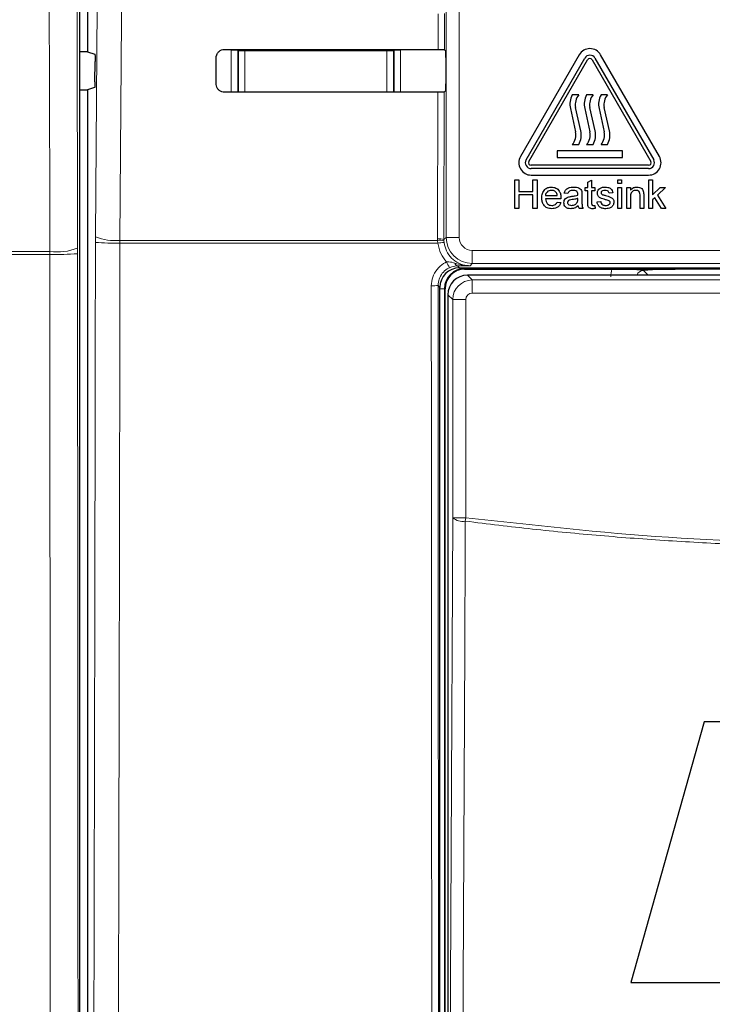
# Model space of a CAD drawing. Header units: millimetres. Extents: x 5 to 418, y 2 to 292.
# Tile 14 of 56: x 50 to 67, y 180 to 205. Entities that reach past the tile are written whole.
import ezdxf

# ---------------------------------------------------------------- set-up
doc = ezdxf.new("R2010")
doc.units = ezdxf.units.MM

msp = doc.modelspace()

# ---------------------------------------------------------------- linework, layer by layer
at = {"color": 7, "linetype": 'Continuous', "lineweight": 18}
for p, q in [((60.4368, 199.6402), (60.4368, 227.5297)), ((60.7701, 227.5297), (60.7701, 199.6402)), ((60.2296, 204.4393), (60.2317, 205.3555)), ((60.3929, 205.3584), (60.3908, 204.4364)), ((54.9454, 204.421), (55.112, 204.421)), ((54.9454, 203.347), (54.9454, 204.421)), ((55.1296, 204.4035), (55.112, 204.421)), ((55.112, 204.421), (55.112, 203.3472)), ((55.1296, 203.3597), (55.1296, 204.4035)), ((55.1296, 204.4035), (55.2962, 204.4035)), ((55.2962, 204.4035), (55.2962, 204.4428)), ((55.2962, 204.4035), (55.2962, 203.3597)), ((58.9221, 204.4035), (55.2962, 204.4035)), ((58.9221, 204.4401), (58.9221, 204.4035)), ((58.9221, 203.3597), (58.9221, 204.4035)), ((58.9221, 204.4035), (59.0887, 204.4035)), ((59.1063, 204.421), (59.0887, 204.4035)), ((59.0887, 204.4035), (59.0887, 203.3597)), ((59.1063, 203.3501), (59.1063, 204.421)), ((59.1063, 204.421), (59.2729, 204.421)), ((59.2729, 204.421), (59.2729, 203.3503)), ((55.1294, 203.3472), (55.1296, 203.3597)), ((55.1296, 203.3597), (55.2962, 203.3597)), ((55.1296, 203.3597), (55.1308, 203.3472)), ((55.2962, 203.3597), (58.9221, 203.3597)), ((55.2962, 203.3473), (55.2962, 203.3597)), ((58.9221, 203.3597), (59.0887, 203.3597)), ((58.9221, 203.3597), (58.9221, 203.35)), ((59.088, 203.3501), (59.0887, 203.3597)), ((59.0887, 203.3597), (59.0889, 203.3501)), ((60.2183, 199.605), (60.2271, 203.3508)), ((60.3882, 203.3537), (60.3794, 199.5829)), ((51.4762, 199.653), (51.4756, 199.5127)), ((52.1026, 199.4944), (52.1035, 199.5646)), ((52.1035, 199.5646), (60.2192, 199.5646)), ((60.2192, 199.5646), (60.2183, 199.605)), ((60.2234, 199.4944), (60.2192, 199.5646)), ((60.3794, 199.5829), (60.4368, 199.6402)), ((60.3794, 199.5829), (60.3801, 199.5506)), ((60.3801, 199.5506), (60.3834, 199.5084)), ((60.7701, 199.6402), (60.4368, 199.6402)), ((50.3112, 199.2774), (50.311, 199.2061)), ((51.0194, 199.223), (51.0193, 199.3657)), ((60.2234, 199.4944), (52.1026, 199.4944)), ((61.1033, 199.3069), (67.4483, 199.3069)), ((61.1033, 199.3069), (61.1033, 198.9737)), ((60.7267, 198.9121), (60.7757, 198.863)), ((60.9092, 198.8443), (60.9092, 198.863)), ((67.861, 198.8443), (60.9092, 198.8443)), ((60.9092, 198.8443), (60.9092, 198.8297)), ((61.1033, 198.9737), (61.0459, 198.9163)), ((67.4483, 198.9737), (61.1033, 198.9737)), ((65.4754, 198.7966), (65.5982, 198.6738)), ((60.9817, 198.6738), (61.1039, 198.5516)), ((61.1039, 198.2183), (61.1039, 198.5516)), ((61.1039, 198.5516), (67.6477, 198.5516)), ((60.2758, 198.3631), (60.229, 198.4099)), ((60.3946, 198.3297), (60.2758, 198.3297)), ((60.3946, 198.3297), (60.3946, 160.6963)), ((60.3946, 198.3297), (60.4092, 198.3297)), ((60.6039, 198.0516), (60.4817, 198.1738)), ((60.9372, 198.0516), (60.6039, 198.0516)), ((60.6039, 192.4766), (60.6039, 198.0516)), ((60.9372, 198.0516), (60.9372, 192.4766)), ((67.4811, 198.2183), (61.1039, 198.2183)), ((60.6039, 192.4766), (60.9372, 192.4766)), ((60.9261, 192.3904), (60.9372, 192.4766))]:
    msp.add_line(p, q, dxfattribs=at)
at = {"color": 7, "linetype": 'Continuous', "lineweight": 25}
for p, q in [((51.0746, 157.6832), (51.0746, 227.1191)), ((51.2758, 205.408), (51.2758, 204.3847)), ((51.2758, 204.3847), (51.0746, 204.3847)), ((51.2758, 204.3847), (51.4599, 204.3234)), ((60.3908, 204.4364), (60.428, 204.3992)), ((63.8349, 204.3047), (62.3349, 201.7066)), ((65.8834, 201.7066), (64.3834, 204.3047)), ((51.4647, 203.6126), (51.4684, 204.1346)), ((54.56, 203.563), (54.5616, 204.2297)), ((60.4309, 204.2326), (60.4309, 203.5601)), ((62.4793, 201.6233), (63.9793, 204.2213)), ((62.5514, 201.5816), (64.0514, 204.1797)), ((64.1669, 204.1797), (65.6669, 201.5816)), ((64.2391, 204.2213), (65.7391, 201.6233)), ((51.0746, 203.408), (51.2758, 203.408)), ((51.4562, 203.468), (51.2758, 203.408)), ((51.2758, 203.408), (51.2758, 158.1954)), ((60.428, 203.3935), (60.3882, 203.3537)), ((63.8258, 203.2816), (63.6592, 203.2816)), ((64.1925, 203.2816), (64.0258, 203.2816)), ((64.5592, 203.2816), (64.3925, 203.2816)), ((63.609, 202.9333), (63.7425, 202.3335)), ((63.876, 202.3632), (63.7425, 202.963)), ((63.9757, 202.9333), (64.1092, 202.3335)), ((64.2426, 202.3632), (64.1092, 202.963)), ((64.3424, 202.9333), (64.4758, 202.3335)), ((64.6093, 202.3632), (64.4758, 202.963)), ((63.6592, 202.0149), (63.8258, 202.0149)), ((64.0258, 202.0149), (64.1925, 202.0149)), ((64.3925, 202.0149), (64.5592, 202.0149)), ((64.9425, 201.8483), (63.2758, 201.8483)), ((63.2758, 201.8483), (63.2758, 201.6816)), ((64.9425, 201.6816), (64.9425, 201.8483)), ((63.2758, 201.6816), (64.9425, 201.6816)), ((65.6092, 201.4816), (62.6092, 201.4816)), ((65.6092, 201.3983), (62.6092, 201.3983)), ((62.1938, 200.3816), (62.1938, 201.1149)), ((62.1938, 201.1149), (62.2972, 201.1149)), ((62.2972, 201.1149), (62.2972, 200.8141)), ((62.6092, 201.2316), (65.6092, 201.2316)), ((62.6545, 200.8141), (62.6545, 201.1149)), ((62.6545, 201.1149), (62.7579, 201.1149)), ((62.7579, 201.1149), (62.7579, 200.3816)), ((64.0553, 201.0479), (64.1493, 201.1014)), ((64.0553, 200.9175), (64.0553, 201.0479)), ((64.1493, 201.1014), (64.1493, 200.9175)), ((64.8263, 201.0209), (64.8263, 201.1149)), ((64.8263, 201.1149), (64.9203, 201.1149)), ((64.9203, 201.0209), (64.8263, 201.0209)), ((64.9203, 201.1149), (64.9203, 201.0209)), ((65.6176, 200.3816), (65.6176, 201.1149)), ((65.6176, 201.1149), (65.7116, 201.1149)), ((65.7116, 201.1149), (65.7116, 200.7259)), ((62.2972, 200.8141), (62.6545, 200.8141)), ((63.5476, 200.7577), (63.4536, 200.7671)), ((63.9895, 200.8329), (63.9895, 200.9175)), ((63.9895, 200.9175), (64.0553, 200.9175)), ((64.0553, 200.8329), (63.9895, 200.8329)), ((64.0553, 200.5322), (64.0553, 200.8329)), ((64.1493, 200.9175), (64.2339, 200.9175)), ((64.1493, 200.8329), (64.1493, 200.5288)), ((64.2339, 200.8329), (64.1493, 200.8329)), ((64.2339, 200.9175), (64.2339, 200.8329)), ((64.6946, 200.7765), (64.6006, 200.7671)), ((64.8263, 200.3816), (64.8263, 200.9175)), ((64.8263, 200.9175), (64.9203, 200.9175)), ((64.9203, 200.9175), (64.9203, 200.3816)), ((65.0519, 200.3816), (65.0519, 200.9175)), ((65.0519, 200.9175), (65.1459, 200.9175)), ((65.1459, 200.9175), (65.1459, 200.8427)), ((65.7116, 200.7259), (65.9082, 200.9175)), ((66.0391, 200.9175), (65.8333, 200.7171)), ((65.9082, 200.9175), (66.0391, 200.9175)), ((62.6545, 200.7295), (62.2972, 200.7295)), ((62.2972, 200.7295), (62.2972, 200.3816)), ((62.6545, 200.3816), (62.6545, 200.7295)), ((62.9741, 200.7107), (63.275, 200.7107)), ((63.3685, 200.626), (62.9741, 200.626)), ((63.2739, 200.5414), (63.366, 200.532)), ((63.801, 200.6081), (63.8015, 200.6354)), ((63.9049, 200.729), (63.9049, 200.6143)), ((64.2904, 200.5508), (64.3844, 200.5602)), ((65.1459, 200.6689), (65.1459, 200.3816)), ((65.3904, 200.3816), (65.3904, 200.7015)), ((65.4844, 200.7095), (65.4844, 200.3816)), ((65.7655, 200.6512), (65.7116, 200.5986)), ((65.7116, 200.5986), (65.7116, 200.3816)), ((65.9386, 200.3816), (65.7655, 200.6512)), ((65.8333, 200.7171), (66.0485, 200.3816)), ((62.2972, 200.3816), (62.1938, 200.3816)), ((62.7579, 200.3816), (62.6545, 200.3816)), ((63.9331, 200.3816), (63.8391, 200.3816)), ((64.2339, 200.4592), (64.2433, 200.3803)), ((64.9203, 200.3816), (64.8263, 200.3816)), ((65.1459, 200.3816), (65.0519, 200.3816)), ((65.4844, 200.3816), (65.3904, 200.3816)), ((65.7116, 200.3816), (65.6176, 200.3816)), ((66.0485, 200.3816), (65.9386, 200.3816)), ((60.7757, 198.863), (67.4656, 198.863)), ((60.9092, 198.8297), (64.6674, 198.8297)), ((67.8756, 198.8297), (66.2868, 198.8297)), ((67.7699, 198.6738), (60.9817, 198.6738)), ((60.2758, 160.6975), (60.2758, 198.3631)), ((60.4092, 160.6963), (60.4092, 198.3297)), ((60.4817, 198.1738), (60.4817, 160.8522)), ((67.0239, 187.2652), (65.1529, 180.5986)), ((73.8709, 187.2652), (67.0239, 187.2652)), ((65.1529, 180.5986), (67.6543, 180.5986))]:
    msp.add_line(p, q, dxfattribs=at)
at = {"color": 7, "linetype": 'Continuous', "lineweight": 18, "flags": 128}
for points in [[(51.4762, 199.653), (51.5592, 211.4427), (51.6423, 223.2407)], [(52.2704, 223.1523), (52.2611, 221.8309), (52.2237, 216.5453), (52.1035, 199.5646)], [(50.9642, 222.9529), (50.9705, 220.2679), (50.9914, 211.2861), (51.0054, 205.2982), (51.0193, 199.3657)], [(50.3112, 199.2774), (50.3081, 200.599), (50.2957, 205.8853), (50.2759, 214.375), (50.2623, 220.1796), (50.2561, 222.8646)], [(55.1296, 204.4035), (55.1328, 204.436), (55.1343, 204.4429)], [(59.0847, 204.44), (59.0855, 204.436), (59.0887, 204.4035)], [(60.5243, 175.4648), (60.5642, 183.9926), (60.6039, 192.4766)], [(60.9261, 192.3904), (60.9231, 191.7465), (60.911, 189.1709), (60.8626, 178.8686), (60.8462, 175.3786)]]:
    msp.add_lwpolyline(points, dxfattribs=at)
at = {"color": 7, "linetype": 'Continuous', "lineweight": 25}
for centre, radius, start, end in [((64.1092, 204.1463), 0.3167, 30, 150), ((64.1092, 204.1463), 0.15, 30, 150), ((64.1092, 204.1463), 0.0667, 30, 150), ((64.0941, 203.0412), 0.4969, 151.07214, 192.54608), ((64.0941, 203.0412), 0.3602, 138.13844, 192.54608), ((64.4607, 203.0412), 0.4969, 151.07214, 192.54608), ((64.4607, 203.0412), 0.3602, 138.13844, 192.54608), ((64.8274, 203.0412), 0.4969, 151.07214, 192.54608), ((64.8274, 203.0412), 0.3602, 138.13844, 192.54608), ((63.3909, 202.2553), 0.3602, 318.13844, 12.54608), ((63.3909, 202.2553), 0.4969, 331.07214, 12.54608), ((63.7576, 202.2553), 0.3602, 318.13844, 12.54608), ((63.7576, 202.2553), 0.4969, 331.07214, 12.54608), ((64.1242, 202.2553), 0.3602, 318.13844, 12.54608), ((64.1242, 202.2553), 0.4969, 331.07214, 12.54608), ((62.6092, 201.5483), 0.3167, 150, 270), ((62.6092, 201.5483), 0.15, 150, 270), ((62.6092, 201.5483), 0.0667, 150, 270), ((65.6092, 201.5483), 0.3167, 270, 30), ((65.6092, 201.5483), 0.15, 270, 30), ((65.6092, 201.5483), 0.0667, 270, 30), ((60.9092, 198.3297), 0.5146, 90, 180), ((60.9092, 198.3297), 0.5, 90, 180)]:
    msp.add_arc(centre, radius, start, end, dxfattribs=at)
at = {"color": 7, "linetype": 'Continuous', "lineweight": 18}
for centre, radius, start, end in [((51.9732, 205.8351), 6.342, 265.49979, 271.16954), ((51.9774, 200.9395), 1.3807, 248.71381, 275.24303), ((60.2552, 199.2755), 0.3315, 67.99072, 96.38533), ((60.2715, 199.2355), 0.3332, 70.98206, 99.03542), ((60.4576, 197.7394), 1.7706, 92.40107, 97.60084), ((61.1034, 199.6403), 0.6667, 180.00873, 269.99127), ((50.4861, 200.759), 1.4919, 263.26838, 290.93948), ((50.4885, 206.6229), 7.419, 268.62904, 274.10366), ((61.421, 199.412), 1.052, 202.29968, 211.2844), ((60.7473, 198.9969), 0.0873, 191.35144, 256.33214), ((60.099, 200.0045), 1.5999, 268.48547, 274.66127), ((60.8569, 192.7767), 0.3925, 229.8636, 280.15468)]:
    msp.add_arc(centre, radius, start, end, dxfattribs=at)
at = {"color": 7, "linetype": 'Continuous', "lineweight": 25}
for centre, major_axis, ratio, start_param, end_param in [((71.2758, 210.2241), (331.5967, 0), 0.0174551, 4.6626092, 4.6790706), ((60.4279, 204.2326), (0, 0.1667), 0.0174551, 4.712389, 6.265732), ((60.4279, 203.5601), (0, 0.1667), 0.0174551, 3.1590459, 4.712389), ((71.2758, 197.5955), (329.907, 0), 0.0174551, 1.6042931, 1.6208313), ((60.7759, 198.3629), (-0.3537, 0.3537), 0.9996955, 5.4979394, 7.0684312), ((60.9817, 198.1738), (0.3536, 0.3536), 0.9998985, 0.7855505, 2.3560422)]:
    msp.add_ellipse(centre, major_axis=major_axis, ratio=ratio, start_param=start_param, end_param=end_param, dxfattribs=at)
at = {"color": 7, "linetype": 'Continuous', "lineweight": 18}
for centre, major_axis, ratio, start_param, end_param in [((61.1034, 199.6403), (-0.2358, -0.2358), 0.9996955, 5.4979394, 7.0684312), ((65.4777, 198.6278), (0.5909, -0.5909), 0.9972647, 3.684069, 3.9256213), ((65.4777, 198.6278), (-0.1208, 0.1208), 0.9759379, 5.4991567, 6.8051762), ((61.1039, 198.0516), (0.3536, 0.3536), 0.9998985, 0.7855505, 2.3560422), ((61.1039, 198.0516), (-0.1179, 0.1179), 0.9996955, 5.4979394, 7.0684312)]:
    msp.add_ellipse(centre, major_axis=major_axis, ratio=ratio, start_param=start_param, end_param=end_param, dxfattribs=at)
at = {"color": 7, "linetype": 'Continuous', "lineweight": 25}
for points, knots in [([(51.4599, 204.3234), (51.4609, 204.3212), (51.4628, 204.3168), (51.4655, 204.2869), (51.4674, 204.2437), (51.4685, 204.1904), (51.4685, 204.1531), (51.4684, 204.1346)], [0, 0, 0, 0, 0.20167623, 0.40337308, 0.60447112, 0.80435032, 1, 1, 1, 1]), ([(54.5616, 204.2297), (54.5622, 204.2418), (54.5641, 204.278), (54.5856, 204.3361), (54.6319, 204.3935), (54.695, 204.432), (54.7462, 204.4429), (54.7731, 204.4432), (54.7758, 204.4433)], [0, 0, 0, 0, 0.1085743, 0.3256464, 0.5433028, 0.7603502, 0.9756098, 1, 1, 1, 1]), ([(60.2296, 204.4393), (60.2482, 204.4392), (60.2854, 204.4392), (60.3341, 204.4386), (60.3705, 204.4379), (60.3881, 204.4371), (60.3901, 204.4366), (60.3908, 204.4364)], [0, 0, 0, 0, 0.22004937, 0.44007205, 0.66083888, 0.88303949, 1, 1, 1, 1]), ([(51.4647, 203.6126), (51.4645, 203.5943), (51.4641, 203.5578), (51.4622, 203.5123), (51.4598, 203.4803), (51.4576, 203.4692), (51.4564, 203.4682), (51.4562, 203.468)], [0, 0, 0, 0, 0.2358917, 0.4717506, 0.7084886, 0.9466981, 1, 1, 1, 1]), ([(54.7758, 203.3469), (54.764, 203.3474), (54.7282, 203.3492), (54.6705, 203.3697), (54.613, 203.4147), (54.5737, 203.4762), (54.5607, 203.5288), (54.5601, 203.5579), (54.56, 203.563)], [0, 0, 0, 0, 0.1048171, 0.3168719, 0.5283614, 0.7403818, 0.9540709, 1, 1, 1, 1]), ([(60.3882, 203.3537), (60.386, 203.3534), (60.3816, 203.3527), (60.3515, 203.3518), (60.3079, 203.3512), (60.2635, 203.3509), (60.2359, 203.3509), (60.2271, 203.3508)], [0, 0, 0, 0, 0.2249602, 0.4499611, 0.6737641, 0.8951284, 1, 1, 1, 1]), ([(62.8801, 200.645), (62.8824, 200.6848), (62.8871, 200.764), (62.9464, 200.8618), (63.0342, 200.919), (63.0966, 200.9243), (63.1278, 200.9269)], [0, 0, 0, 0, 0.2807476, 0.5597747, 0.7796663, 1, 1, 1, 1]), ([(63.1273, 200.8423), (63.1063, 200.8405), (63.0644, 200.837), (63.0139, 200.8044), (62.9817, 200.7597), (62.9767, 200.727), (62.9741, 200.7107)], [0, 0, 0, 0, 0.2801903, 0.5597279, 0.7796424, 1, 1, 1, 1]), ([(63.2404, 200.7973), (63.2218, 200.8121), (63.1883, 200.8386), (63.146, 200.8411), (63.1273, 200.8423)], [0, 0, 0, 0, 0.5585118, 1, 1, 1, 1]), ([(63.1278, 200.9269), (63.1667, 200.9224), (63.2444, 200.9134), (63.3272, 200.8349), (63.3643, 200.7414), (63.3674, 200.6806), (63.369, 200.6501)], [0, 0, 0, 0, 0.2793662, 0.5583982, 0.7788851, 1, 1, 1, 1]), ([(63.275, 200.7107), (63.2725, 200.7285), (63.2682, 200.7605), (63.2489, 200.7861), (63.2404, 200.7973)], [0, 0, 0, 0, 0.5606744, 1, 1, 1, 1]), ([(63.4536, 200.7671), (63.4622, 200.7962), (63.4794, 200.8544), (63.5722, 200.9194), (63.6492, 200.924), (63.6964, 200.9269)], [0, 0, 0, 0, 0.2804297, 0.5593032, 1, 1, 1, 1]), ([(63.6795, 200.8423), (63.6635, 200.8418), (63.6315, 200.8408), (63.5871, 200.8267), (63.56, 200.7935), (63.5517, 200.7696), (63.5476, 200.7577)], [0, 0, 0, 0, 0.2808547, 0.5597509, 0.7794996, 1, 1, 1, 1]), ([(63.7772, 200.8139), (63.7603, 200.8237), (63.7299, 200.8412), (63.695, 200.842), (63.6795, 200.8423)], [0, 0, 0, 0, 0.5578706, 1, 1, 1, 1]), ([(63.6964, 200.9269), (63.7454, 200.9243), (63.8137, 200.9206), (63.8839, 200.8645), (63.8949, 200.8278), (63.9003, 200.8094)], [0, 0, 0, 0, 0.5592531, 0.7791951, 1, 1, 1, 1]), ([(63.8015, 200.7419), (63.8011, 200.757), (63.8006, 200.7837), (63.7843, 200.8047), (63.7772, 200.8139)], [0, 0, 0, 0, 0.5619027, 1, 1, 1, 1]), ([(63.9003, 200.8094), (63.902, 200.7944), (63.9049, 200.7677), (63.9049, 200.7408), (63.9049, 200.729)], [0, 0, 0, 0, 0.55981741, 1, 1, 1, 1]), ([(64.2998, 200.7715), (64.3033, 200.7974), (64.3096, 200.8438), (64.3436, 200.8754), (64.3587, 200.8893)], [0, 0, 0, 0, 0.5589275, 1, 1, 1, 1]), ([(64.5084, 200.6039), (64.4607, 200.616), (64.401, 200.6311), (64.3402, 200.6721), (64.3086, 200.7103), (64.3033, 200.7471), (64.2998, 200.7715)], [0, 0, 0, 0, 0.50132085, 0.62659212, 0.75181718, 1, 1, 1, 1]), ([(64.3587, 200.8893), (64.3817, 200.9016), (64.4229, 200.9236), (64.4693, 200.9259), (64.4898, 200.9269)], [0, 0, 0, 0, 0.5589377, 1, 1, 1, 1]), ([(64.4967, 200.8423), (64.474, 200.8418), (64.4398, 200.841), (64.4074, 200.817), (64.3953, 200.7978), (64.3943, 200.7866), (64.3938, 200.781)], [0, 0, 0, 0, 0.4997698, 0.7490947, 0.8745923, 1, 1, 1, 1]), ([(64.3938, 200.781), (64.3943, 200.7753), (64.3953, 200.7651), (64.4011, 200.7567), (64.4036, 200.753)], [0, 0, 0, 0, 0.5592363, 1, 1, 1, 1]), ([(64.4898, 200.9269), (64.5162, 200.9253), (64.5687, 200.9221), (64.6392, 200.8935), (64.6824, 200.8378), (64.6905, 200.797), (64.6946, 200.7765)], [0, 0, 0, 0, 0.28073686, 0.56042748, 0.77944966, 1, 1, 1, 1]), ([(64.6006, 200.7671), (64.5972, 200.78), (64.5905, 200.8059), (64.5523, 200.8384), (64.5178, 200.8408), (64.4967, 200.8423)], [0, 0, 0, 0, 0.2803044, 0.560237, 1, 1, 1, 1]), ([(65.1459, 200.8427), (65.1569, 200.8569), (65.1789, 200.8852), (65.2346, 200.92), (65.2809, 200.9243), (65.3091, 200.9269)], [0, 0, 0, 0, 0.2805539, 0.5608154, 1, 1, 1, 1]), ([(65.283, 200.8423), (65.2672, 200.841), (65.2358, 200.8384), (65.1932, 200.8158), (65.1483, 200.7617), (65.1469, 200.7072), (65.1459, 200.6689)], [0, 0, 0, 0, 0.1872728, 0.3743615, 0.56054, 1, 1, 1, 1]), ([(65.3904, 200.7015), (65.3902, 200.7205), (65.3899, 200.7582), (65.3707, 200.8103), (65.3277, 200.8383), (65.2979, 200.8409), (65.283, 200.8423)], [0, 0, 0, 0, 0.2816799, 0.5597852, 0.7795872, 1, 1, 1, 1]), ([(65.3091, 200.9269), (65.331, 200.9251), (65.3747, 200.9215), (65.4311, 200.8933), (65.4663, 200.8474), (65.4751, 200.814), (65.4795, 200.7973)], [0, 0, 0, 0, 0.2802155, 0.5599712, 0.7796359, 1, 1, 1, 1]), ([(65.4795, 200.7973), (65.4813, 200.781), (65.4843, 200.7518), (65.4844, 200.7224), (65.4844, 200.7095)], [0, 0, 0, 0, 0.5597912, 1, 1, 1, 1]), ([(63.1328, 200.3722), (63.0931, 200.3758), (63.014, 200.3829), (62.9255, 200.4577), (62.885, 200.5522), (62.8817, 200.614), (62.8801, 200.645)], [0, 0, 0, 0, 0.27995211, 0.55866091, 0.77899431, 1, 1, 1, 1]), ([(62.9741, 200.626), (62.977, 200.6017), (62.9828, 200.5533), (63.0221, 200.4952), (63.0768, 200.4616), (63.1151, 200.4584), (63.1342, 200.4568)], [0, 0, 0, 0, 0.2806334, 0.5596873, 0.7796605, 1, 1, 1, 1]), ([(63.366, 200.532), (63.3555, 200.5053), (63.3344, 200.452), (63.2523, 200.3836), (63.1781, 200.3765), (63.1328, 200.3722)], [0, 0, 0, 0, 0.28061317, 0.56083289, 1, 1, 1, 1]), ([(63.1342, 200.4568), (63.1504, 200.4577), (63.1828, 200.4596), (63.2382, 200.4828), (63.2604, 200.5192), (63.2739, 200.5414)], [0, 0, 0, 0, 0.2812824, 0.5619063, 1, 1, 1, 1]), ([(63.369, 200.6501), (63.3689, 200.6456), (63.3688, 200.6376), (63.3686, 200.6296), (63.3685, 200.626)], [0, 0, 0, 0, 0.5599987, 1, 1, 1, 1]), ([(63.4442, 200.5236), (63.4462, 200.5434), (63.4503, 200.583), (63.4916, 200.6445), (63.5395, 200.6639), (63.5688, 200.6757)], [0, 0, 0, 0, 0.280458, 0.560983, 1, 1, 1, 1]), ([(63.6196, 200.3722), (63.5951, 200.3736), (63.5462, 200.3764), (63.4853, 200.412), (63.4492, 200.4659), (63.4459, 200.5044), (63.4442, 200.5236)], [0, 0, 0, 0, 0.2808155, 0.5596902, 0.7796958, 1, 1, 1, 1]), ([(63.66, 200.6062), (63.6332, 200.6034), (63.5997, 200.5998), (63.5642, 200.5809), (63.5499, 200.5668), (63.5401, 200.5489), (63.5388, 200.5356), (63.5382, 200.5289)], [0, 0, 0, 0, 0.5002798, 0.6253263, 0.7502693, 0.875147, 1, 1, 1, 1]), ([(63.5382, 200.5289), (63.5392, 200.5201), (63.5412, 200.5026), (63.5578, 200.481), (63.5901, 200.4599), (63.6201, 200.4581), (63.641, 200.4568)], [0, 0, 0, 0, 0.1865647, 0.3734672, 0.5606134, 1, 1, 1, 1]), ([(63.5688, 200.6757), (63.5831, 200.6789), (63.6086, 200.6845), (63.6346, 200.6878), (63.646, 200.6892)], [0, 0, 0, 0, 0.5599184, 1, 1, 1, 1]), ([(63.641, 200.4568), (63.6741, 200.4609), (63.7332, 200.4682), (63.7706, 200.5137), (63.7871, 200.5338)], [0, 0, 0, 0, 0.5597581, 1, 1, 1, 1]), ([(63.646, 200.6892), (63.6754, 200.6929), (63.7278, 200.6995), (63.7787, 200.7138), (63.801, 200.7201)], [0, 0, 0, 0, 0.560185, 1, 1, 1, 1]), ([(63.8015, 200.6354), (63.7754, 200.6281), (63.7289, 200.6151), (63.6811, 200.6089), (63.66, 200.6062)], [0, 0, 0, 0, 0.5597597, 1, 1, 1, 1]), ([(63.7871, 200.5338), (63.7919, 200.5472), (63.8006, 200.5713), (63.8009, 200.5969), (63.801, 200.6081)], [0, 0, 0, 0, 0.5589946, 1, 1, 1, 1]), ([(63.801, 200.7201), (63.8011, 200.7241), (63.8012, 200.7314), (63.8014, 200.7387), (63.8015, 200.7419)], [0, 0, 0, 0, 0.5600235, 1, 1, 1, 1]), ([(63.9049, 200.6143), (63.905, 200.5875), (63.9052, 200.5433), (63.9071, 200.4819), (63.9131, 200.4298), (63.9264, 200.3977), (63.9331, 200.3816)], [0, 0, 0, 0, 0.3402059, 0.5603391, 0.7801747, 1, 1, 1, 1]), ([(64.1771, 200.3722), (64.1623, 200.3727), (64.1328, 200.3738), (64.0904, 200.3909), (64.0499, 200.4446), (64.0531, 200.496), (64.0553, 200.5322)], [0, 0, 0, 0, 0.18743274, 0.37382111, 0.5594622, 1, 1, 1, 1]), ([(64.1493, 200.5288), (64.1481, 200.5111), (64.1467, 200.489), (64.1612, 200.4677), (64.1755, 200.4577), (64.1884, 200.4572), (64.1971, 200.4568)], [0, 0, 0, 0, 0.4995957, 0.6252386, 0.7503541, 1, 1, 1, 1]), ([(64.5129, 200.3722), (64.4832, 200.3736), (64.424, 200.3764), (64.3481, 200.4171), (64.3056, 200.4826), (64.2955, 200.5281), (64.2904, 200.5508)], [0, 0, 0, 0, 0.2807392, 0.5592969, 0.7793109, 1, 1, 1, 1]), ([(64.3844, 200.5602), (64.3881, 200.5433), (64.3957, 200.5096), (64.4413, 200.4629), (64.4864, 200.4591), (64.5139, 200.4568)], [0, 0, 0, 0, 0.2813144, 0.5610688, 1, 1, 1, 1]), ([(64.4036, 200.753), (64.4087, 200.7479), (64.4177, 200.7388), (64.4294, 200.7338), (64.4346, 200.7315)], [0, 0, 0, 0, 0.55908424, 1, 1, 1, 1]), ([(64.4346, 200.7315), (64.4478, 200.7275), (64.4714, 200.7203), (64.4952, 200.7138), (64.5057, 200.7109)], [0, 0, 0, 0, 0.5599649, 1, 1, 1, 1]), ([(64.5057, 200.7109), (64.5545, 200.6984), (64.6155, 200.6828), (64.6798, 200.6433), (64.7052, 200.6151), (64.7206, 200.5801), (64.7221, 200.5551), (64.7228, 200.5426)], [0, 0, 0, 0, 0.5004464, 0.6253959, 0.750274, 0.8750687, 1, 1, 1, 1]), ([(64.5966, 200.5764), (64.5804, 200.5824), (64.5515, 200.593), (64.5215, 200.6005), (64.5084, 200.6039)], [0, 0, 0, 0, 0.5597879, 1, 1, 1, 1]), ([(64.7228, 200.5426), (64.7183, 200.5144), (64.7092, 200.4581), (64.6306, 200.3849), (64.5575, 200.377), (64.5129, 200.3722)], [0, 0, 0, 0, 0.279926, 0.5600378, 1, 1, 1, 1]), ([(64.5139, 200.4568), (64.5283, 200.4573), (64.557, 200.4584), (64.5951, 200.4725), (64.623, 200.4992), (64.6269, 200.5218), (64.6288, 200.5331)], [0, 0, 0, 0, 0.2811877, 0.5609523, 0.7810946, 1, 1, 1, 1]), ([(64.6288, 200.5331), (64.6282, 200.5384), (64.6271, 200.5491), (64.6158, 200.5653), (64.6039, 200.5722), (64.5966, 200.5764)], [0, 0, 0, 0, 0.279757, 0.5598387, 1, 1, 1, 1]), ([(63.8109, 200.4474), (63.7788, 200.4235), (63.7215, 200.3808), (63.6507, 200.3748), (63.6196, 200.3722)], [0, 0, 0, 0, 0.55997142, 1, 1, 1, 1]), ([(63.8391, 200.3816), (63.8316, 200.393), (63.8183, 200.4133), (63.8131, 200.437), (63.8109, 200.4474)], [0, 0, 0, 0, 0.5596973, 1, 1, 1, 1]), ([(64.2433, 200.3803), (64.2311, 200.3778), (64.2092, 200.3735), (64.1869, 200.3726), (64.1771, 200.3722)], [0, 0, 0, 0, 0.5600783, 1, 1, 1, 1]), ([(64.1971, 200.4568), (64.204, 200.457), (64.2163, 200.4574), (64.2285, 200.4586), (64.2339, 200.4592)], [0, 0, 0, 0, 0.5599652, 1, 1, 1, 1]), ([(64.6674, 198.8297), (64.7509, 198.8295), (64.9177, 198.8292), (65.1267, 198.8271), (65.275, 198.8246), (65.3644, 198.8227), (65.4201, 198.8216), (65.451, 198.8213), (65.4716, 198.8212), (65.4937, 198.8213), (65.5408, 198.8217), (65.6637, 198.8244), (65.8601, 198.8279), (66.1241, 198.8295), (66.2474, 198.8296), (66.2868, 198.8297)], [0, 0, 0, 0, 0.12798453, 0.25560524, 0.36280652, 0.44218487, 0.47573816, 0.48787716, 0.49790542, 0.5079892, 0.5213852, 0.57955484, 0.81006302, 0.93939392, 1, 1, 1, 1]), ([(66.2868, 198.8297), (66.204, 198.8292), (66.0385, 198.8283), (65.7959, 198.821), (65.6203, 198.8106), (65.5245, 198.8016), (65.4841, 198.7975), (65.4758, 198.7966), (65.4754, 198.7966)], [0, 0, 0, 0, 0.2277963, 0.4550935, 0.7542501, 0.9491917, 0.9972546, 1, 1, 1, 1])]:
    msp.add_open_spline(points, degree=3, knots=knots, dxfattribs=at)
at = {"color": 7, "linetype": 'Continuous', "lineweight": 18}
for points, knots in [([(51.3729, 158.2925), (51.3846, 161.7236), (51.4078, 168.5861), (51.4358, 178.889), (51.4592, 189.1978), (51.4701, 196.0742), (51.4756, 199.5127)], [0, 0, 0, 0, 0.2499373, 0.4998997, 0.7499373, 1, 1, 1, 1]), ([(60.3834, 199.5084), (60.399, 199.4349), (60.4302, 199.2877), (60.5663, 199.1022), (60.7508, 198.971), (60.9217, 198.9204), (61.021, 198.9171), (61.0459, 198.9163)], [0, 0, 0, 0, 0.2308041, 0.461566, 0.6921519, 0.9228561, 1, 1, 1, 1]), ([(41.8236, 199.2774), (43.3526, 199.2774), (46.1798, 199.2774), (49.0111, 199.2774), (50.3112, 199.2774)], [0, 0, 0, 0, 0.5408011, 1, 1, 1, 1]), ([(52.1026, 199.4944), (52.102, 199.0502), (52.0987, 196.8288), (52.0832, 187.4998), (52.053, 174.19), (52.0144, 162.6703), (51.9996, 158.2478)], [0, 0, 0, 0, 0.0322876, 0.1614382, 0.6780666, 1, 1, 1, 1]), ([(60.4476, 199.0128), (60.3925, 199.081), (60.2779, 199.2227), (60.242, 199.4016), (60.2234, 199.4944)], [0, 0, 0, 0, 0.4810346, 1, 1, 1, 1]), ([(50.311, 199.2061), (49.0111, 199.2061), (46.1795, 199.2061), (43.352, 199.2061), (41.8225, 199.2061)], [0, 0, 0, 0, 0.4590772, 1, 1, 1, 1]), ([(50.3458, 157.6161), (50.3407, 162.0436), (50.3305, 170.8996), (50.3187, 184.7643), (50.3137, 194.2032), (50.311, 199.2061)], [0, 0, 0, 0, 0.3196707, 0.6394063, 1, 1, 1, 1]), ([(51.0194, 199.223), (51.0221, 194.2237), (51.027, 184.7924), (51.0388, 170.9376), (51.049, 162.0879), (51.054, 157.6626)], [0, 0, 0, 0, 0.3605937, 0.6802644, 1, 1, 1, 1]), ([(60.0567, 198.4051), (60.0641, 198.4803), (60.0787, 198.6306), (60.194, 198.8299), (60.3285, 198.9529), (60.4215, 198.9997), (60.4476, 199.0128)], [0, 0, 0, 0, 0.2949123, 0.5898446, 0.8848018, 1, 1, 1, 1]), ([(60.4476, 199.0128), (60.4662, 199.0141), (60.5407, 199.0193), (60.6098, 198.9967), (60.6617, 198.9797)], [0, 0, 0, 0, 0.2492605, 1, 1, 1, 1]), ([(60.5219, 198.8657), (60.5023, 198.8558), (60.4326, 198.8207), (60.3318, 198.7284), (60.2455, 198.579), (60.2345, 198.4663), (60.229, 198.4099)], [0, 0, 0, 0, 0.1151457, 0.4100518, 0.7050246, 1, 1, 1, 1]), ([(60.7267, 198.9121), (60.6806, 198.9088), (60.6157, 198.9041), (60.543, 198.8743), (60.5219, 198.8657)], [0, 0, 0, 0, 0.7098925, 1, 1, 1, 1]), ([(60.6617, 198.9797), (60.7218, 198.9627), (60.8344, 198.9309), (60.9602, 198.9176), (61.0271, 198.9162), (61.0412, 198.9162), (61.045, 198.9162), (61.0459, 198.9163)], [0, 0, 0, 0, 0.4756077, 0.8917214, 0.9704577, 0.9926212, 1, 1, 1, 1]), ([(61.0459, 198.9163), (61.0453, 198.9162), (60.9943, 198.9155), (60.894, 198.9139), (60.7822, 198.9127), (60.7267, 198.9121)], [0, 0, 0, 0, 0.0064752, 0.5065287, 1, 1, 1, 1]), ([(60.0875, 160.6064), (60.0874, 160.7173), (60.0868, 161.2717), (60.0842, 163.6003), (60.0743, 172.9168), (60.064, 184.9621), (60.0584, 195.2377), (60.0567, 198.4051)], [0, 0, 0, 0, 0.0088087, 0.0440433, 0.1849823, 0.7487663, 1, 1, 1, 1]), ([(60.229, 198.4099), (60.2327, 192.1081), (60.2399, 179.5025), (60.2532, 166.913), (60.2598, 160.6172)], [0, 0, 0, 0, 0.4999168, 1, 1, 1, 1]), ([(60.9372, 192.4766), (62.6606, 192.2864), (66.1146, 191.9052), (71.3059, 191.7631), (76.4853, 191.9099), (79.9024, 192.2875), (81.6144, 192.4766)], [0, 0, 0, 0, 0.2508222, 0.5026819, 0.7508343, 1, 1, 1, 1]), ([(81.6255, 192.3904), (80.7735, 192.2886), (79.0686, 192.085), (76.4977, 191.8816), (73.9178, 191.7542), (71.6138, 191.7159), (69.5912, 191.7363), (67.8513, 191.7916), (66.112, 191.8843), (64.3738, 192.0151), (62.6442, 192.18), (61.4966, 192.3205), (60.9261, 192.3904)], [0, 0, 0, 0, 0.1240156, 0.248154, 0.3726687, 0.4973114, 0.5811585, 0.6650056, 0.7488917, 0.8328946, 0.9169361, 1, 1, 1, 1])]:
    msp.add_open_spline(points, degree=3, knots=knots, dxfattribs=at)

doc.saveas('drawing.dxf')
